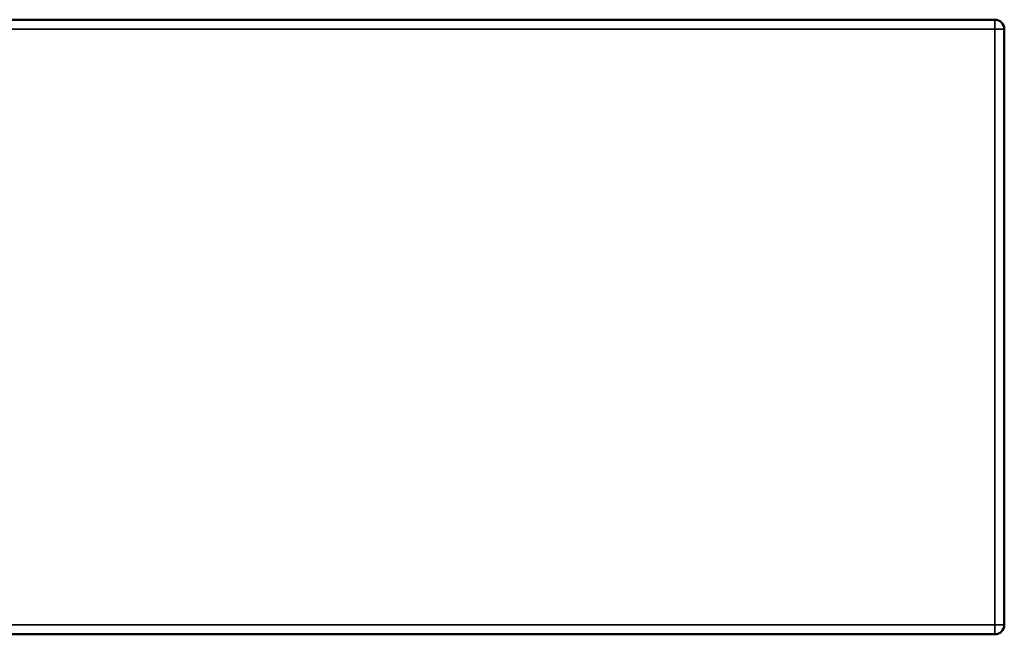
# Model space of a CAD drawing. Header units: millimetres. Extents: x 1874 to 5054, y 1589 to 3132.
# Tile 6 of 7: x 2833 to 3874, y 2482 to 3132. Entities that reach past the tile are written whole.
import ezdxf

# ---------------------------------------------------------------- set-up
doc = ezdxf.new("R2010")
doc.units = ezdxf.units.MM
doc.layers.add('Visibile (ISO)', color=7, linetype='Continuous', lineweight=50)
doc.layers.add('Visibile sottile (ISO)', color=7, linetype='Continuous', lineweight=35)

msp = doc.modelspace()

# ---------------------------------------------------------------- linework, layer by layer
at = {"layer": 'Visibile (ISO)'}
for p, q in [((3863.6, 3132.2), (1883.6, 3132.2)), ((3873.6, 2492.2), (3873.6, 3122.2)), ((1883.6, 2482.2), (3863.6, 2482.2))]:
    msp.add_line(p, q, dxfattribs=at)
for centre, start, end in [((3863.6, 3122.2), 0, 90), ((3863.6, 2492.2), 270, 0)]:
    msp.add_arc(centre, 10, start, end, dxfattribs=at)
at = {"layer": 'Visibile sottile (ISO)'}
for p, q in [((3863.6, 3122.2), (3863.6, 3132.2)), ((1883.6, 3122.2), (3863.6, 3122.2)), ((3863.6, 3122.2), (3873.6, 3122.2)), ((3863.6, 3122.2), (3863.6, 2492.2)), ((3863.6, 2492.2), (1883.6, 2492.2)), ((3863.6, 2482.2), (3863.6, 2492.2)), ((3863.6, 2492.2), (3873.6, 2492.2))]:
    msp.add_line(p, q, dxfattribs=at)

doc.saveas('drawing.dxf')
